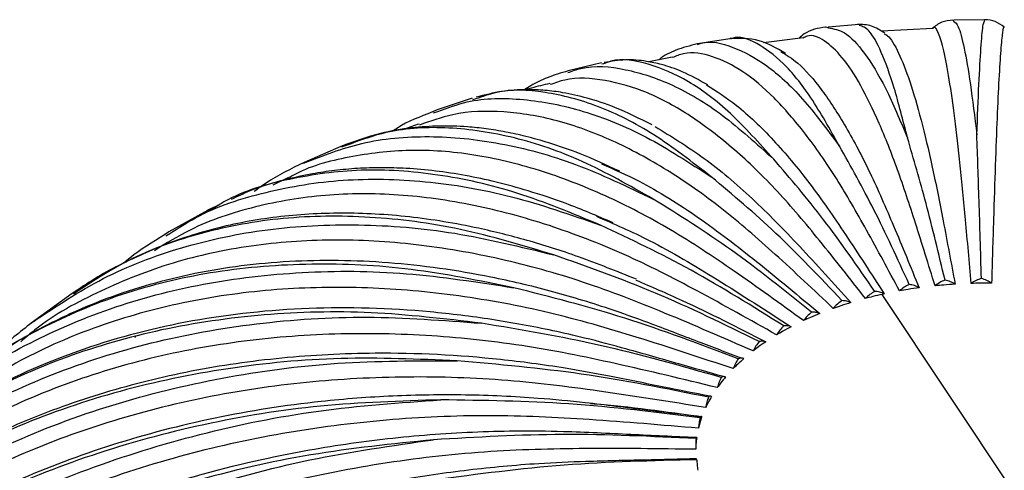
# Paper-space layout '_Isométrica' of a CAD drawing. Header units: millimetres. Extents: x -523 to 521, y -300 to 804.
# Tile 32 of 69: x -142 to -75, y 373 to 404. Entities that reach past the tile are written whole.
import ezdxf

# ---------------------------------------------------------------- set-up
doc = ezdxf.new("R2010")
doc.units = ezdxf.units.MM

psp = doc.layouts.new('_Isométrica')

# ---------------------------------------------------------------- linework, layer by layer
at = {"color": 7, "linetype": 'Continuous', "lineweight": 25}
for p, q in [((-84.645, 403.255), (-86.772, 403.082)), ((-78.2, 403.549), (-78.139, 403.474)), ((-76.033, 403.573), (-78.139, 403.552)), ((-76.032, 403.497), (-76.012, 403.573)), ((-88.509, 402.342), (-91.235, 402.004)), ((-79.585, 402.984), (-83.119, 402.791)), ((-93.534, 402.283), (-95.776, 401.927)), ((-97.511, 401.007), (-99.116, 400.686)), ((-102.363, 400.617), (-104.669, 400.063)), ((-102.228, 400.565), (-102.341, 400.527)), ((-111.278, 398.184), (-113.675, 397.391)), ((-111.015, 398.139), (-111.239, 398.067)), ((-113.68, 397.395), (-114.006, 397.245)), ((-113.928, 397.183), (-113.637, 397.276)), ((-120.307, 394.865), (-122.824, 393.769)), ((-122.916, 393.71), (-122.813, 393.744)), ((-123.945, 392.708), (-124.975, 392.212)), ((-128.707, 390.831), (-129.478, 390.48)), ((-129.477, 390.474), (-132.128, 388.985)), ((-129.012, 390.645), (-129.43, 390.391)), ((-132.134, 388.989), (-132.429, 388.791)), ((-132.345, 388.716), (-132.07, 388.883)), ((-138.775, 384.749), (-141.604, 382.702)), ((-68.723, 363.136), (-83.058, 384.694)), ((-134.403, 381.849), (-134.477, 381.711))]:
    psp.add_line(p, q, dxfattribs=at)
for points, knots in [([(-86.968, 403.081), (-87.474, 403), (-88.13, 402.895), (-88.679, 402.415), (-88.804, 402.305)], [0, 0, 0, 0, 0.7709386, 1, 1, 1, 1]), ([(-86.968, 403.076), (-86.965, 403.078), (-86.903, 403.112), (-86.834, 403.065), (-86.768, 403.022)], [0, 0, 0, 0, 0.050768, 1, 1, 1, 1]), ([(-86.768, 403.022), (-86.403, 402.964), (-85.613, 402.839), (-84.286, 401.395), (-82.834, 399.048), (-81.826, 396.652), (-81.323, 395.455)], [0, 0, 0, 0, 0.221798, 0.480061, 0.740135, 1, 1, 1, 1]), ([(-82.892, 402.671), (-83.186, 402.86), (-83.776, 403.239), (-84.434, 403.256), (-84.764, 403.264)], [0, 0, 0, 0, 0.49947, 1, 1, 1, 1]), ([(-81.323, 395.455), (-81.63, 396.664), (-82.245, 399.081), (-83.134, 401.482), (-83.942, 402.968), (-84.422, 403.121), (-84.639, 403.191)], [0, 0, 0, 0, 0.260191, 0.520135, 0.78215, 1, 1, 1, 1]), ([(-78.201, 403.569), (-78.464, 403.539), (-78.991, 403.478), (-79.421, 403.147), (-79.636, 402.982)], [0, 0, 0, 0, 0.501201, 1, 1, 1, 1]), ([(-76.937, 385.445), (-77.069, 386.917), (-77.323, 389.743), (-77.703, 393.697), (-78.076, 396.932), (-78.453, 399.599), (-78.828, 401.596), (-79.192, 402.746), (-79.446, 403.193), (-79.569, 402.99), (-79.584, 402.964)], [0, 0, 0, 0, 0.141255, 0.271012, 0.405388, 0.543935, 0.686092, 0.831188, 0.978458, 1, 1, 1, 1]), ([(-78.139, 403.474), (-78.038, 403.402), (-77.812, 403.241), (-77.427, 401.754), (-77, 399.341), (-76.703, 396.898), (-76.555, 395.677)], [0, 0, 0, 0, 0.210802, 0.472713, 0.736463, 1, 1, 1, 1]), ([(-76.555, 395.677), (-76.507, 396.895), (-76.41, 399.331), (-76.269, 401.757), (-76.141, 403.255), (-76.066, 403.422), (-76.032, 403.497)], [0, 0, 0, 0, 0.26266, 0.525071, 0.789571, 1, 1, 1, 1]), ([(-74.667, 403.079), (-74.868, 403.227), (-75.27, 403.521), (-75.765, 403.568), (-76.012, 403.591)], [0, 0, 0, 0, 0.499771, 1, 1, 1, 1]), ([(-74.669, 403.058), (-74.671, 403.067), (-74.708, 403.242), (-74.79, 402.782), (-74.911, 401.638), (-75.036, 399.633), (-75.162, 396.962), (-75.286, 393.722), (-75.413, 389.762), (-75.497, 386.933), (-75.541, 385.459)], [0, 0, 0, 0, 0.00821, 0.157486, 0.304559, 0.448653, 0.589089, 0.725295, 0.85682, 1, 1, 1, 1]), ([(-89.714, 401.273), (-90.317, 401.623), (-91.579, 402.354), (-92.866, 402.311), (-93.538, 402.288)], [0, 0, 0, 0, 0.478082, 1, 1, 1, 1]), ([(-86.005, 394.891), (-86.663, 396.062), (-87.979, 398.402), (-89.89, 400.746), (-91.697, 402.048), (-92.907, 402.52), (-93.461, 402.275), (-93.498, 402.259)], [0, 0, 0, 0, 0.245336, 0.490439, 0.737494, 0.982569, 1, 1, 1, 1]), ([(-79.432, 385.278), (-79.879, 386.73), (-80.738, 389.515), (-82.022, 393.409), (-83.285, 396.584), (-84.562, 399.191), (-85.831, 401.126), (-87.062, 402.229), (-87.961, 402.626), (-88.414, 402.371), (-88.506, 402.319)], [0, 0, 0, 0, 0.139053, 0.266788, 0.399069, 0.535457, 0.675398, 0.818233, 0.963207, 1, 1, 1, 1]), ([(-82.94, 402.614), (-82.859, 402.583), (-82.543, 402.464), (-81.95, 401.402), (-81.179, 399.485), (-80.4, 396.821), (-79.63, 393.609), (-78.847, 389.672), (-78.323, 386.859), (-78.051, 385.393)], [0, 0, 0, 0, 0.056718, 0.221382, 0.38271, 0.539942, 0.69244, 0.839696, 1, 1, 1, 1]), ([(-95.783, 401.931), (-96.291, 401.797), (-97.27, 401.54), (-98.055, 401.137), (-98.423, 400.834), (-98.439, 400.821)], [0, 0, 0, 0, 0.508968, 0.978897, 1, 1, 1, 1]), ([(-95.768, 401.878), (-95.688, 401.909), (-94.939, 402.202), (-93.348, 401.797), (-91.018, 400.575), (-88.557, 398.327), (-86.855, 396.036), (-86.005, 394.891)], [0, 0, 0, 0, 0.029031, 0.272209, 0.513742, 0.756969, 1, 1, 1, 1]), ([(-81.871, 384.932), (-82.627, 386.34), (-84.076, 389.041), (-86.245, 392.81), (-88.378, 395.862), (-90.533, 398.345), (-92.677, 400.153), (-94.757, 401.149), (-96.384, 401.44), (-97.248, 401.085), (-97.505, 400.979)], [0, 0, 0, 0, 0.135732, 0.260416, 0.389538, 0.522669, 0.659268, 0.798691, 0.940203, 1, 1, 1, 1]), ([(-90.036, 401.399), (-89.652, 401.169), (-88.745, 400.623), (-87.237, 398.854), (-85.569, 396.313), (-83.914, 393.18), (-82.234, 389.335), (-81.111, 386.581), (-80.525, 385.146)], [0, 0, 0, 0, 0.1317998, 0.3116894, 0.4870111, 0.6570538, 0.8212521, 1, 1, 1, 1]), ([(-104.68, 399.95), (-104.385, 400.057), (-103.163, 400.505), (-100.757, 400.278), (-97.506, 399.236), (-94.082, 397.208), (-91.712, 395.063), (-90.527, 393.992)], [0, 0, 0, 0, 0.073824, 0.305784, 0.536174, 0.768181, 1, 1, 1, 1]), ([(-90.527, 393.992), (-91.526, 395.103), (-93.523, 397.324), (-96.422, 399.488), (-99.168, 400.643), (-101.117, 400.978), (-102.064, 400.626), (-102.228, 400.565)], [0, 0, 0, 0, 0.237267, 0.474309, 0.713238, 0.950254, 1, 1, 1, 1]), ([(-95.065, 399.106), (-95.654, 399.431), (-96.73, 400.025), (-98.152, 400.502), (-99.405, 400.765), (-100.673, 400.882), (-101.698, 400.721), (-102.201, 400.641)], [0, 0, 0, 0, 0.239236, 0.436939, 0.591993, 0.79966, 1, 1, 1, 1]), ([(-104.675, 400.066), (-105.156, 399.922), (-106.041, 399.656), (-107.037, 399.176), (-107.532, 398.86), (-107.681, 398.765)], [0, 0, 0, 0, 0.453031, 0.835027, 1, 1, 1, 1]), ([(-84.216, 384.413), (-85.268, 385.755), (-87.285, 388.33), (-90.304, 391.911), (-93.274, 394.777), (-96.274, 397.073), (-99.258, 398.695), (-102.154, 399.508), (-104.396, 399.662), (-105.579, 399.241), (-105.915, 399.121)], [0, 0, 0, 0, 0.136212, 0.261336, 0.390914, 0.524515, 0.661597, 0.801513, 0.943525, 1, 1, 1, 1]), ([(-105.934, 399.197), (-106.356, 399.1), (-106.902, 398.974), (-107.432, 398.811), (-107.553, 398.774)], [0, 0, 0, 0, 0.77318, 1, 1, 1, 1]), ([(-95.16, 399.112), (-94.472, 398.679), (-92.973, 397.734), (-90.581, 395.41), (-88.073, 392.45), (-85.521, 388.753), (-83.816, 386.103), (-82.927, 384.722)], [0, 0, 0, 0, 0.177195, 0.386774, 0.590043, 0.786325, 1, 1, 1, 1]), ([(-94.819, 392.773), (-96.143, 393.8), (-98.789, 395.853), (-102.629, 397.767), (-106.276, 398.711), (-109.096, 398.835), (-110.571, 398.299), (-111.015, 398.139)], [0, 0, 0, 0, 0.225516, 0.450817, 0.677914, 0.90319, 1, 1, 1, 1]), ([(-98.893, 396.356), (-99.747, 396.779), (-101.305, 397.551), (-103.317, 398.207), (-104.892, 398.569), (-106.282, 398.747), (-107.642, 398.796), (-109.257, 398.707), (-110.406, 398.407), (-111.002, 398.252)], [0, 0, 0, 0, 0.190044, 0.346727, 0.489379, 0.59588, 0.707066, 0.848237, 1, 1, 1, 1]), ([(-113.637, 397.276), (-112.97, 397.523), (-111.134, 398.202), (-107.776, 398.232), (-103.653, 397.438), (-99.32, 395.697), (-96.319, 393.747), (-94.819, 392.773)], [0, 0, 0, 0, 0.125182, 0.34428, 0.561894, 0.781035, 1, 1, 1, 1]), ([(-114.006, 397.245), (-114.852, 396.92), (-115.848, 396.537), (-116.629, 395.987), (-116.747, 395.905)], [0, 0, 0, 0, 0.84985, 1, 1, 1, 1]), ([(-86.43, 383.728), (-87.761, 384.983), (-90.314, 387.393), (-94.136, 390.724), (-97.896, 393.346), (-101.694, 395.397), (-105.469, 396.768), (-109.141, 397.36), (-112.326, 397.268), (-114.146, 396.611), (-114.898, 396.339)], [0, 0, 0, 0, 0.130503, 0.250383, 0.374531, 0.502532, 0.633869, 0.767921, 0.90398, 1, 1, 1, 1]), ([(-101.11, 393.159), (-102.022, 393.581), (-103.674, 394.345), (-105.839, 395.085), (-107.527, 395.559), (-108.954, 395.874), (-110.297, 396.093), (-111.821, 396.251), (-113.543, 396.301), (-115.506, 396.162), (-117.76, 395.79), (-119.396, 395.199), (-120.308, 394.87)], [0, 0, 0, 0, 0.127781, 0.231364, 0.311189, 0.3825, 0.452754, 0.521462, 0.624578, 0.730548, 0.849875, 1, 1, 1, 1]), ([(-114.923, 396.412), (-115.261, 396.3), (-115.616, 396.183), (-115.963, 396.048), (-115.98, 396.041)], [0, 0, 0, 0, 0.9500394, 1, 1, 1, 1]), ([(-98.681, 396.24), (-97.567, 395.557), (-95.371, 394.213), (-92.038, 391.41), (-88.657, 387.943), (-86.396, 385.435), (-85.218, 384.128)], [0, 0, 0, 0, 0.254713, 0.501757, 0.740309, 1, 1, 1, 1]), ([(-122.813, 393.744), (-121.521, 394.247), (-118.839, 395.29), (-114.293, 395.693), (-109.362, 395.21), (-104.188, 393.819), (-100.603, 392.108), (-98.812, 391.253)], [0, 0, 0, 0, 0.188986, 0.392104, 0.593847, 0.797005, 1, 1, 1, 1]), ([(-98.812, 391.253), (-100.44, 392.173), (-103.695, 394.013), (-108.414, 395.61), (-112.907, 396.282), (-116.91, 396.079), (-119.215, 395.206), (-120.259, 394.811)], [0, 0, 0, 0, 0.207001, 0.413806, 0.622257, 0.829039, 1, 1, 1, 1]), ([(-76.24, 385.785), (-76.293, 387.617), (-76.399, 391.246), (-76.503, 394.209), (-76.555, 395.677)], [0, 0, 0, 0, 0.504814, 1, 1, 1, 1]), ([(-81.202, 385.373), (-82.012, 387.141), (-83.617, 390.645), (-85.214, 393.485), (-86.005, 394.891)], [0, 0, 0, 0, 0.504814, 1, 1, 1, 1]), ([(-78.743, 385.669), (-79.178, 387.483), (-80.041, 391.077), (-80.898, 394.005), (-81.323, 395.455)], [0, 0, 0, 0, 0.504814, 1, 1, 1, 1]), ([(-88.477, 382.888), (-90.066, 384.037), (-93.116, 386.243), (-97.68, 389.271), (-102.17, 391.592), (-106.707, 393.342), (-111.211, 394.403), (-115.614, 394.742), (-119.778, 394.205), (-122.568, 393.493), (-123.839, 392.736), (-123.932, 392.681)], [0, 0, 0, 0, 0.1240418, 0.237987, 0.3559879, 0.4776521, 0.6024862, 0.7299012, 0.8592247, 0.9897191, 1, 1, 1, 1]), ([(-122.828, 393.773), (-123.736, 393.329), (-124.966, 392.728), (-125.992, 391.968), (-126.26, 391.77)], [0, 0, 0, 0, 0.738498, 1, 1, 1, 1]), ([(-102.363, 393.671), (-101.507, 393.296), (-99.321, 392.336), (-95.747, 390.094), (-91.591, 386.911), (-88.811, 384.585), (-87.362, 383.373)], [0, 0, 0, 0, 0.175615, 0.448878, 0.712748, 1, 1, 1, 1]), ([(-83.576, 384.901), (-84.749, 386.597), (-87.072, 389.959), (-89.383, 392.656), (-90.527, 393.992)], [0, 0, 0, 0, 0.504814, 1, 1, 1, 1]), ([(-102.443, 389.456), (-104.35, 390.248), (-108.162, 391.833), (-113.684, 393.047), (-118.965, 393.404), (-123.867, 392.709), (-127.23, 391.765), (-128.792, 390.784), (-129.012, 390.645)], [0, 0, 0, 0, 0.193434, 0.386686, 0.581476, 0.774705, 0.968173, 1, 1, 1, 1]), ([(-101.582, 389.618), (-102.663, 390.079), (-104.652, 390.928), (-107.324, 391.803), (-109.599, 392.433), (-111.732, 392.887), (-113.798, 393.2), (-115.721, 393.371), (-117.51, 393.42), (-119.153, 393.371), (-120.736, 393.229), (-122.379, 392.985), (-124.338, 392.548), (-126.233, 391.997), (-127.425, 391.426), (-127.847, 391.223)], [0, 0, 0, 0, 0.108181, 0.199105, 0.279092, 0.357023, 0.433387, 0.509924, 0.575499, 0.640154, 0.703258, 0.765203, 0.842318, 0.944142, 1, 1, 1, 1]), ([(-132.07, 388.883), (-131.49, 389.256), (-129.476, 390.55), (-125.488, 391.832), (-120.212, 392.711), (-114.541, 392.585), (-108.611, 391.605), (-104.499, 390.172), (-102.443, 389.456)], [0, 0, 0, 0, 0.074892, 0.259935, 0.445283, 0.629378, 0.814764, 1, 1, 1, 1]), ([(-85.83, 384.26), (-87.346, 385.86), (-90.35, 389.027), (-93.339, 391.532), (-94.819, 392.773)], [0, 0, 0, 0, 0.504814, 1, 1, 1, 1]), ([(-90.326, 381.906), (-92.149, 382.932), (-95.646, 384.9), (-100.881, 387.571), (-106.03, 389.543), (-111.233, 390.939), (-116.401, 391.651), (-121.445, 391.637), (-126.242, 390.813), (-130.184, 389.522), (-132.321, 388.196), (-133.127, 387.696)], [0, 0, 0, 0, 0.116075, 0.222702, 0.333124, 0.446975, 0.563791, 0.683023, 0.80404, 0.926154, 1, 1, 1, 1]), ([(-87.927, 383.462), (-89.763, 384.94), (-93.4, 387.866), (-97.02, 390.131), (-98.812, 391.253)], [0, 0, 0, 0, 0.504814, 1, 1, 1, 1]), ([(-99.969, 385.729), (-101.31, 386.269), (-103.896, 387.311), (-107.452, 388.427), (-111.342, 389.408), (-115.619, 390.107), (-120.267, 390.367), (-124.742, 390.095), (-128.309, 389.429), (-131.075, 388.611), (-132.969, 387.927), (-134.181, 387.342), (-134.714, 387.084)], [0, 0, 0, 0, 0.100984, 0.19487, 0.284623, 0.415411, 0.546747, 0.678392, 0.809433, 0.876544, 0.945661, 1, 1, 1, 1]), ([(-141.478, 382.803), (-139.907, 383.852), (-136.758, 385.957), (-131.305, 388.041), (-125.417, 389.296), (-119.115, 389.613), (-112.517, 389.085), (-107.942, 387.969), (-105.656, 387.41)], [0, 0, 0, 0, 0.165991, 0.332811, 0.499908, 0.665874, 0.833005, 1, 1, 1, 1]), ([(-105.656, 387.41), (-107.811, 388.055), (-112.119, 389.344), (-118.362, 390.135), (-124.324, 390.071), (-129.892, 389.041), (-134.751, 387.316), (-137.47, 385.524), (-138.696, 384.716)], [0, 0, 0, 0, 0.171632, 0.343102, 0.515937, 0.687388, 0.859049, 1, 1, 1, 1]), ([(-102.725, 390.066), (-101.514, 389.543), (-98.765, 388.357), (-94.275, 385.656), (-91.021, 383.56), (-89.325, 382.468)], [0, 0, 0, 0, 0.273624, 0.621404, 1, 1, 1, 1]), ([(-89.834, 382.519), (-91.961, 383.852), (-96.175, 386.494), (-100.367, 388.475), (-102.443, 389.456)], [0, 0, 0, 0, 0.504814, 1, 1, 1, 1]), ([(-132.429, 388.791), (-133.262, 388.281), (-134.261, 387.67), (-135.096, 386.96), (-135.235, 386.842)], [0, 0, 0, 0, 0.834194, 1, 1, 1, 1]), ([(-91.947, 380.799), (-93.975, 381.685), (-97.865, 383.384), (-103.687, 385.654), (-109.415, 387.231), (-115.202, 388.227), (-120.952, 388.545), (-126.555, 388.134), (-131.917, 386.979), (-136.875, 385.004), (-140.362, 383.13), (-141.999, 381.709), (-142.316, 381.434)], [0, 0, 0, 0, 0.107682, 0.206598, 0.309035, 0.414653, 0.523022, 0.633632, 0.745899, 0.859182, 0.972805, 1, 1, 1, 1]), ([(-92.754, 380.304), (-93.74, 380.678), (-95.864, 381.484), (-98.895, 382.654), (-101.628, 383.641), (-103.89, 384.356), (-105.92, 384.934), (-107.944, 385.443), (-111.68, 386.257), (-117.068, 387.011), (-123.91, 387.097), (-130.416, 386.271), (-135.482, 384.829), (-139.304, 383.228), (-142.125, 381.741), (-144.901, 379.996), (-146.725, 378.474), (-147.644, 377.706)], [0, 0, 0, 0, 0.048006, 0.103386, 0.1475, 0.180883, 0.213409, 0.246458, 0.279918, 0.396971, 0.514404, 0.632324, 0.74954, 0.808429, 0.869352, 0.93415, 1, 1, 1, 1]), ([(-108.399, 385.148), (-110.769, 385.629), (-115.505, 386.589), (-122.371, 386.906), (-128.919, 386.379), (-135.065, 384.953), (-140.673, 382.615), (-144.893, 380.156), (-146.974, 378.206), (-147.611, 377.609)], [0, 0, 0, 0, 0.154891, 0.309635, 0.465611, 0.620338, 0.775255, 0.931177, 1, 1, 1, 1]), ([(-135.074, 386.916), (-135.256, 386.833), (-136.532, 386.252), (-137.739, 385.447), (-138.775, 384.756)], [0, 0, 0, 0, 0.142871, 1, 1, 1, 1]), ([(-91.521, 381.445), (-93.905, 382.614), (-98.629, 384.931), (-103.329, 386.589), (-105.656, 387.41)], [0, 0, 0, 0, 0.504814, 1, 1, 1, 1]), ([(-150.9, 374.572), (-149.726, 375.695), (-147.072, 378.233), (-142.108, 381.291), (-136.247, 383.849), (-129.842, 385.534), (-123.007, 386.333), (-115.845, 386.304), (-110.881, 385.533), (-108.399, 385.148)], [0, 0, 0, 0, 0.1163904, 0.2630613, 0.4104656, 0.5581141, 0.7047631, 0.8524412, 1, 1, 1, 1]), ([(-100.011, 385.681), (-98.951, 385.223), (-95.975, 383.936), (-92.995, 382.41), (-91.076, 381.429)], [0, 0, 0, 0, 0.3563441, 1, 1, 1, 1]), ([(-78.743, 385.669), (-78.868, 385.618), (-79.118, 385.517), (-79.328, 385.358), (-79.432, 385.278)], [0, 0, 0, 0, 0.499702, 1, 1, 1, 1]), ([(-78.051, 385.393), (-78.311, 385.375), (-78.773, 385.344), (-79.232, 385.298), (-79.432, 385.278)], [0, 0, 0, 0, 0.5624813, 1, 1, 1, 1]), ([(-78.051, 385.393), (-78.156, 385.455), (-78.367, 385.58), (-78.618, 385.639), (-78.743, 385.669)], [0, 0, 0, 0, 0.50044, 1, 1, 1, 1]), ([(-76.24, 385.785), (-76.366, 385.744), (-76.619, 385.661), (-76.831, 385.517), (-76.937, 385.445)], [0, 0, 0, 0, 0.4997022, 1, 1, 1, 1]), ([(-75.541, 385.459), (-75.803, 385.46), (-76.269, 385.462), (-76.734, 385.45), (-76.937, 385.445)], [0, 0, 0, 0, 0.561906, 1, 1, 1, 1]), ([(-75.541, 385.459), (-75.648, 385.529), (-75.86, 385.669), (-76.113, 385.746), (-76.24, 385.785)], [0, 0, 0, 0, 0.50044, 1, 1, 1, 1]), ([(-93.315, 379.583), (-95.515, 380.315), (-99.737, 381.72), (-106.055, 383.549), (-112.271, 384.692), (-118.551, 385.25), (-124.79, 385.131), (-130.874, 384.3), (-136.679, 382.724), (-142.113, 380.429), (-146.979, 377.357), (-150.098, 374.975), (-151.395, 373.47), (-151.457, 373.398)], [0, 0, 0, 0, 0.098632, 0.189236, 0.283065, 0.379807, 0.47907, 0.580384, 0.683217, 0.78698, 0.891055, 0.994811, 1, 1, 1, 1]), ([(-92.962, 380.257), (-95.566, 381.245), (-100.725, 383.203), (-105.858, 384.504), (-108.399, 385.148)], [0, 0, 0, 0, 0.504814, 1, 1, 1, 1]), ([(-83.576, 384.901), (-83.693, 384.832), (-83.926, 384.695), (-84.119, 384.507), (-84.216, 384.413)], [0, 0, 0, 0, 0.499702, 1, 1, 1, 1]), ([(-82.927, 384.722), (-83.027, 384.77), (-83.225, 384.864), (-83.459, 384.888), (-83.576, 384.901)], [0, 0, 0, 0, 0.50044, 1, 1, 1, 1]), ([(-82.927, 384.722), (-82.952, 384.717), (-82.995, 384.708), (-83.039, 384.698), (-83.058, 384.694)], [0, 0, 0, 0, 0.560354, 1, 1, 1, 1]), ([(-81.202, 385.373), (-81.323, 385.313), (-81.567, 385.193), (-81.77, 385.019), (-81.871, 384.932)], [0, 0, 0, 0, 0.499702, 1, 1, 1, 1]), ([(-80.525, 385.146), (-80.78, 385.11), (-81.232, 385.045), (-81.677, 384.967), (-81.871, 384.932)], [0, 0, 0, 0, 0.5630776, 1, 1, 1, 1]), ([(-80.525, 385.146), (-80.629, 385.201), (-80.835, 385.31), (-81.08, 385.352), (-81.202, 385.373)], [0, 0, 0, 0, 0.50044, 1, 1, 1, 1]), ([(-85.83, 384.26), (-85.939, 384.184), (-86.158, 384.031), (-86.339, 383.829), (-86.43, 383.728)], [0, 0, 0, 0, 0.499702, 1, 1, 1, 1]), ([(-85.218, 384.128), (-85.447, 384.057), (-85.856, 383.929), (-86.254, 383.789), (-86.43, 383.728)], [0, 0, 0, 0, 0.557187, 1, 1, 1, 1]), ([(-85.218, 384.128), (-85.312, 384.168), (-85.499, 384.249), (-85.72, 384.257), (-85.83, 384.26)], [0, 0, 0, 0, 0.50044, 1, 1, 1, 1]), ([(-83.058, 384.694), (-83.275, 384.644), (-83.665, 384.556), (-84.047, 384.457), (-84.216, 384.413)], [0, 0, 0, 0, 0.5569326, 1, 1, 1, 1]), ([(-93.981, 379.033), (-95.003, 379.322), (-97.222, 379.951), (-100.408, 380.869), (-103.302, 381.649), (-105.691, 382.193), (-107.819, 382.616), (-109.928, 382.972), (-112.05, 383.266), (-116.29, 383.723), (-122.57, 383.901), (-130.571, 383.044), (-138.07, 381.102), (-143.56, 378.707), (-147.366, 376.483), (-149.816, 374.816), (-152.195, 372.921), (-154.522, 370.817), (-156.001, 369.137), (-156.733, 368.304)], [0, 0, 0, 0, 0.041942, 0.091131, 0.130758, 0.160672, 0.189259, 0.218312, 0.24774, 0.277252, 0.395064, 0.513703, 0.63187, 0.750024, 0.797699, 0.845694, 0.894962, 0.94794, 1, 1, 1, 1]), ([(-110.63, 382.706), (-113.177, 383.008), (-118.267, 383.611), (-125.645, 383.41), (-132.686, 382.393), (-139.278, 380.493), (-145.35, 377.775), (-150.743, 374.211), (-154.551, 370.993), (-156.267, 368.772), (-156.694, 368.22)], [0, 0, 0, 0, 0.136231, 0.272333, 0.409519, 0.545605, 0.68186, 0.818998, 0.954987, 1, 1, 1, 1]), ([(-87.927, 383.462), (-88.027, 383.378), (-88.229, 383.21), (-88.394, 382.995), (-88.477, 382.888)], [0, 0, 0, 0, 0.499702, 1, 1, 1, 1]), ([(-87.362, 383.373), (-87.573, 383.285), (-87.952, 383.129), (-88.316, 382.962), (-88.477, 382.888)], [0, 0, 0, 0, 0.557774, 1, 1, 1, 1]), ([(-87.362, 383.373), (-87.449, 383.406), (-87.622, 383.474), (-87.825, 383.466), (-87.927, 383.462)], [0, 0, 0, 0, 0.50044, 1, 1, 1, 1]), ([(-159.893, 364.168), (-158.912, 365.472), (-156.612, 368.528), (-152.062, 372.569), (-146.474, 376.34), (-140.221, 379.316), (-133.421, 381.487), (-126.154, 382.796), (-118.543, 383.304), (-113.267, 382.905), (-110.63, 382.706)], [0, 0, 0, 0, 0.096369, 0.225906, 0.354398, 0.483533, 0.612882, 0.741355, 0.87073, 1, 1, 1, 1]), ([(-141.56, 382.741), (-142.388, 382.094), (-143.55, 381.186), (-144.569, 380.149), (-144.862, 379.851)], [0, 0, 0, 0, 0.712528, 1, 1, 1, 1]), ([(-94.133, 378.974), (-96.916, 379.767), (-102.429, 381.337), (-107.914, 382.253), (-110.63, 382.706)], [0, 0, 0, 0, 0.504814, 1, 1, 1, 1]), ([(-94.408, 378.277), (-96.746, 378.845), (-101.233, 379.934), (-107.948, 381.289), (-114.554, 381.966), (-121.228, 382.054), (-127.858, 381.468), (-134.323, 380.18), (-140.497, 378.174), (-146.251, 375.455), (-151.5, 372.079), (-156.048, 368.04), (-158.921, 365.01), (-160.061, 363.216), (-160.133, 363.103)], [0, 0, 0, 0, 0.089298, 0.171328, 0.256277, 0.343864, 0.433733, 0.525459, 0.61856, 0.712503, 0.806729, 0.900666, 0.993754, 1, 1, 1, 1]), ([(-89.834, 382.519), (-89.924, 382.428), (-90.104, 382.245), (-90.252, 382.019), (-90.326, 381.906)], [0, 0, 0, 0, 0.499702, 1, 1, 1, 1]), ([(-89.325, 382.468), (-89.516, 382.366), (-89.858, 382.184), (-90.182, 381.991), (-90.326, 381.906)], [0, 0, 0, 0, 0.558343, 1, 1, 1, 1]), ([(-89.325, 382.468), (-89.403, 382.496), (-89.56, 382.551), (-89.743, 382.53), (-89.834, 382.519)], [0, 0, 0, 0, 0.50044, 1, 1, 1, 1]), ([(-91.521, 381.445), (-91.599, 381.347), (-91.756, 381.153), (-91.883, 380.917), (-91.947, 380.799)], [0, 0, 0, 0, 0.499702, 1, 1, 1, 1]), ([(-91.076, 381.429), (-91.243, 381.314), (-91.543, 381.108), (-91.823, 380.893), (-91.947, 380.799)], [0, 0, 0, 0, 0.5588978, 1, 1, 1, 1]), ([(-91.076, 381.429), (-91.145, 381.451), (-91.282, 381.496), (-91.441, 381.462), (-91.521, 381.445)], [0, 0, 0, 0, 0.50044, 1, 1, 1, 1]), ([(-94.914, 377.683), (-95.971, 377.893), (-98.277, 378.35), (-101.595, 379.021), (-104.622, 379.586), (-107.119, 379.952), (-111.507, 380.479), (-117.306, 380.768), (-124.402, 380.399), (-130.639, 379.492), (-136.612, 378.016), (-142.26, 375.988), (-147.539, 373.426), (-151.389, 370.988), (-154.04, 368.994), (-155.671, 367.65), (-157.24, 366.233), (-158.756, 364.732), (-160.246, 363.111), (-161.823, 361.209), (-163.501, 358.99), (-164.544, 357.269), (-165.062, 356.414)], [0, 0, 0, 0, 0.036952, 0.080665, 0.116042, 0.142769, 0.168032, 0.269988, 0.347556, 0.425498, 0.50366, 0.581332, 0.659088, 0.73742, 0.766703, 0.795909, 0.825145, 0.854916, 0.885354, 0.917884, 0.959208, 1, 1, 1, 1]), ([(-167.863, 351.153), (-166.892, 352.986), (-164.853, 356.832), (-160.64, 362.08), (-155.56, 366.923), (-149.703, 371.092), (-143.186, 374.537), (-136.09, 377.21), (-128.509, 379.059), (-120.569, 380.132), (-115.064, 380.125), (-112.313, 380.121)], [0, 0, 0, 0, 0.102099, 0.214201, 0.326847, 0.438584, 0.55088, 0.663362, 0.775082, 0.887586, 1, 1, 1, 1]), ([(-112.313, 380.121), (-114.996, 380.233), (-120.36, 380.457), (-128.134, 379.705), (-135.553, 378.163), (-142.504, 375.773), (-148.887, 372.592), (-154.628, 368.666), (-159.58, 364.009), (-163.062, 359.876), (-164.563, 357.126), (-164.995, 356.334)], [0, 0, 0, 0, 0.118805, 0.237498, 0.357135, 0.475815, 0.59464, 0.714236, 0.83283, 0.951832, 1, 1, 1, 1]), ([(-95.017, 377.617), (-97.934, 378.203), (-103.714, 379.363), (-109.465, 379.87), (-112.313, 380.121)], [0, 0, 0, 0, 0.504814, 1, 1, 1, 1]), ([(-92.587, 380.271), (-92.729, 380.144), (-92.981, 379.918), (-93.213, 379.685), (-93.315, 379.583)], [0, 0, 0, 0, 0.559444, 1, 1, 1, 1]), ([(-92.962, 380.257), (-93.027, 380.154), (-93.157, 379.949), (-93.262, 379.705), (-93.315, 379.583)], [0, 0, 0, 0, 0.499702, 1, 1, 1, 1]), ([(-92.587, 380.271), (-92.646, 380.288), (-92.762, 380.324), (-92.895, 380.279), (-92.962, 380.257)], [0, 0, 0, 0, 0.50044, 1, 1, 1, 1]), ([(-95.209, 376.903), (-97.649, 377.297), (-102.329, 378.053), (-109.335, 378.91), (-116.226, 379.097), (-123.189, 378.689), (-130.106, 377.612), (-136.851, 375.844), (-143.291, 373.378), (-149.3, 370.236), (-154.755, 366.459), (-159.575, 362.125), (-163.62, 357.29), (-166.336, 353.281), (-167.444, 350.795), (-167.719, 350.179)], [0, 0, 0, 0, 0.080038, 0.153561, 0.229701, 0.308204, 0.388753, 0.470968, 0.554414, 0.638615, 0.723069, 0.807265, 0.890699, 0.972897, 1, 1, 1, 1]), ([(-93.836, 379.012), (-93.948, 378.877), (-94.15, 378.634), (-94.329, 378.386), (-94.408, 378.277)], [0, 0, 0, 0, 0.559985, 1, 1, 1, 1]), ([(-94.133, 378.974), (-94.184, 378.868), (-94.287, 378.654), (-94.367, 378.403), (-94.408, 378.277)], [0, 0, 0, 0, 0.499702, 1, 1, 1, 1]), ([(-93.836, 379.012), (-93.882, 379.026), (-93.975, 379.054), (-94.08, 379.001), (-94.133, 378.974)], [0, 0, 0, 0, 0.50044, 1, 1, 1, 1]), ([(-173.616, 335.518), (-173.495, 336.097), (-172.893, 338.975), (-170.819, 343.876), (-167.402, 350.098), (-163.002, 355.843), (-157.778, 361.054), (-151.774, 365.655), (-145.089, 369.579), (-137.81, 372.775), (-130.035, 375.181), (-121.89, 376.838), (-116.244, 377.236), (-113.421, 377.435)], [0, 0, 0, 0, 0.024689, 0.122692, 0.219827, 0.317231, 0.415107, 0.512194, 0.609766, 0.7075, 0.804572, 0.902325, 1, 1, 1, 1]), ([(-95.54, 376.277), (-96.795, 376.427), (-99.444, 376.743), (-103.173, 377.217), (-106.483, 377.537), (-109.233, 377.702), (-112.575, 377.805), (-116.739, 377.745), (-122.522, 377.305), (-129.022, 376.287), (-136.052, 374.452), (-142.701, 371.95), (-148.891, 368.813), (-154.552, 365.071), (-159.345, 360.997), (-163.296, 356.769), (-165.857, 353.362), (-167.656, 350.551), (-169.043, 348.136), (-170.633, 344.947), (-171.55, 342.453), (-172.056, 341.077)], [0, 0, 0, 0, 0.037441, 0.079064, 0.111285, 0.136213, 0.161288, 0.211527, 0.261899, 0.338265, 0.415203, 0.491693, 0.568084, 0.645044, 0.721675, 0.785876, 0.849005, 0.873702, 0.906054, 0.948144, 1, 1, 1, 1]), ([(-113.421, 377.435), (-116.199, 377.349), (-121.752, 377.176), (-129.8, 375.85), (-137.48, 373.759), (-144.676, 370.855), (-151.287, 367.204), (-157.217, 362.846), (-162.394, 357.848), (-166.707, 352.27), (-169.968, 346.701), (-171.334, 342.849), (-171.926, 341.181)], [0, 0, 0, 0, 0.102195, 0.204292, 0.307203, 0.409289, 0.511501, 0.614376, 0.716389, 0.818752, 0.921526, 1, 1, 1, 1]), ([(-95.599, 376.207), (-98.605, 376.577), (-104.561, 377.311), (-110.487, 377.394), (-113.421, 377.435)], [0, 0, 0, 0, 0.504814, 1, 1, 1, 1]), ([(-94.801, 377.674), (-94.883, 377.531), (-95.031, 377.276), (-95.155, 377.017), (-95.209, 376.903)], [0, 0, 0, 0, 0.560526, 1, 1, 1, 1]), ([(-95.017, 377.617), (-95.053, 377.507), (-95.126, 377.287), (-95.181, 377.031), (-95.209, 376.903)], [0, 0, 0, 0, 0.499702, 1, 1, 1, 1]), ([(-94.801, 377.674), (-94.835, 377.685), (-94.904, 377.707), (-94.979, 377.647), (-95.017, 377.617)], [0, 0, 0, 0, 0.50044, 1, 1, 1, 1]), ([(-103.128, 377.19), (-103.047, 377.183), (-100.497, 376.982), (-97.942, 376.623), (-95.468, 376.276)], [0, 0, 0, 0, 0.03169, 1, 1, 1, 1]), ([(-95.705, 375.482), (-98.208, 375.696), (-103.009, 376.108), (-110.194, 376.45), (-117.263, 376.129), (-124.405, 375.209), (-131.5, 373.623), (-138.417, 371.359), (-145.023, 368.42), (-151.186, 364.835), (-156.783, 360.658), (-161.718, 355.965), (-165.904, 350.847), (-169.326, 345.417), (-171.848, 339.758), (-173.244, 335.901), (-173.602, 333.916), (-173.604, 333.905)], [0, 0, 0, 0, 0.070683, 0.135612, 0.202853, 0.272181, 0.343315, 0.41592, 0.489613, 0.563973, 0.638556, 0.71291, 0.786593, 0.859183, 0.930299, 0.999605, 1, 1, 1, 1]), ([(-95.468, 376.276), (-95.519, 376.128), (-95.61, 375.864), (-95.676, 375.599), (-95.705, 375.482)], [0, 0, 0, 0, 0.561071, 1, 1, 1, 1]), ([(-95.599, 376.207), (-95.62, 376.095), (-95.661, 375.871), (-95.691, 375.611), (-95.705, 375.482)], [0, 0, 0, 0, 0.499702, 1, 1, 1, 1]), ([(-95.468, 376.276), (-95.489, 376.285), (-95.532, 376.303), (-95.576, 376.239), (-95.599, 376.207)], [0, 0, 0, 0, 0.50044, 1, 1, 1, 1]), ([(-95.852, 374.838), (-97.353, 374.905), (-100.4, 375.043), (-104.568, 375.263), (-108.199, 375.295), (-111.263, 375.211), (-115.153, 374.976), (-119.988, 374.434), (-126.66, 373.217), (-134.077, 371.171), (-141.974, 368.016), (-149.294, 364.057), (-155.915, 359.359), (-161.742, 353.986), (-166.273, 348.517), (-169.692, 343.179), (-171.707, 339.122), (-172.977, 335.974), (-173.755, 333.758), (-174.509, 331.214), (-175.253, 328.227), (-175.573, 325.991), (-175.738, 324.839)], [0, 0, 0, 0, 0.039527, 0.0802725, 0.1097438, 0.1352457, 0.1612664, 0.2130348, 0.2647521, 0.3434497, 0.4222228, 0.5006242, 0.5795747, 0.6582118, 0.7367415, 0.7961063, 0.8552262, 0.8792536, 0.903816, 0.9300001, 0.9639234, 1, 1, 1, 1]), ([(-176.214, 318.099), (-176.135, 319.792), (-175.947, 323.85), (-174.447, 330.177), (-171.926, 336.95), (-168.406, 343.411), (-163.984, 349.48), (-158.707, 355.071), (-152.648, 360.111), (-145.9, 364.523), (-138.554, 368.25), (-130.706, 371.224), (-122.485, 373.475), (-116.786, 374.286), (-113.938, 374.69)], [0, 0, 0, 0, 0.061255, 0.14684, 0.232568, 0.317538, 0.402743, 0.488361, 0.573288, 0.65864, 0.744133, 0.829048, 0.914559, 1, 1, 1, 1]), ([(-113.938, 374.69), (-116.766, 374.4), (-122.42, 373.821), (-130.616, 371.904), (-138.436, 369.25), (-145.763, 365.819), (-152.495, 361.683), (-158.534, 356.892), (-163.802, 351.512), (-168.212, 345.624), (-171.737, 339.311), (-174.2, 332.645), (-175.51, 327.773), (-175.687, 325.117), (-175.707, 324.811)], [0, 0, 0, 0, 0.08969, 0.179295, 0.269614, 0.359209, 0.448915, 0.539202, 0.628733, 0.718571, 0.808769, 0.898265, 0.988273, 1, 1, 1, 1]), ([(-95.87, 374.765), (-98.918, 374.916), (-104.955, 375.214), (-110.963, 374.864), (-113.938, 374.69)], [0, 0, 0, 0, 0.504814, 1, 1, 1, 1]), ([(-95.826, 374.841), (-95.845, 374.69), (-95.877, 374.422), (-95.886, 374.154), (-95.889, 374.036)], [0, 0, 0, 0, 0.561625, 1, 1, 1, 1]), ([(-95.87, 374.765), (-95.875, 374.652), (-95.885, 374.426), (-95.888, 374.166), (-95.889, 374.036)], [0, 0, 0, 0, 0.499702, 1, 1, 1, 1]), ([(-95.826, 374.841), (-95.834, 374.849), (-95.851, 374.865), (-95.864, 374.798), (-95.87, 374.765)], [0, 0, 0, 0, 0.50044, 1, 1, 1, 1]), ([(-95.889, 374.036), (-98.415, 374.068), (-103.261, 374.129), (-110.513, 373.946), (-117.647, 373.11), (-124.855, 371.669), (-132.016, 369.565), (-138.998, 366.796), (-145.665, 363.375), (-151.884, 359.34), (-157.535, 354.755), (-162.513, 349.701), (-166.744, 344.279), (-170.175, 338.596), (-172.802, 332.764), (-174.59, 326.888), (-175.569, 321.915), (-175.692, 318.911), (-175.735, 317.869)], [0, 0, 0, 0, 0.0641075, 0.1229969, 0.1839824, 0.2468611, 0.3113781, 0.377229, 0.4440662, 0.5115086, 0.5791536, 0.6465913, 0.7134194, 0.7792569, 0.8437569, 0.9066154, 0.967578, 1, 1, 1, 1]), ([(-95.849, 373.388), (-97.023, 373.356), (-99.555, 373.287), (-103.169, 373.21), (-106.429, 373.074), (-109.122, 372.862), (-111.536, 372.608), (-113.94, 372.289), (-117.768, 371.673), (-122.964, 370.558), (-129.699, 368.559), (-136.47, 365.914), (-143.15, 362.571), (-149.385, 358.681), (-155.11, 354.28), (-160.258, 349.419), (-164.763, 344.155), (-168.605, 338.542), (-171.64, 332.631), (-173.467, 328.276), (-174.035, 325.886), (-174.108, 325.577)], [0, 0, 0, 0, 0.033686, 0.072611, 0.103678, 0.127171, 0.150008, 0.17321, 0.196701, 0.261286, 0.325894, 0.399837, 0.473409, 0.546807, 0.620695, 0.694429, 0.767864, 0.841673, 0.915602, 0.989096, 1, 1, 1, 1]), ([(-95.826, 373.315), (-98.867, 373.245), (-104.892, 373.105), (-110.886, 372.319), (-113.855, 371.93)], [0, 0, 0, 0, 0.504814, 1, 1, 1, 1]), ([(-95.826, 373.315), (-95.815, 373.203), (-95.794, 372.977), (-95.77, 372.718), (-95.758, 372.588)], [0, 0, 0, 0, 0.499702, 1, 1, 1, 1])]:
    psp.add_open_spline(points, degree=3, knots=knots, dxfattribs=at)

doc.saveas('drawing.dxf')
